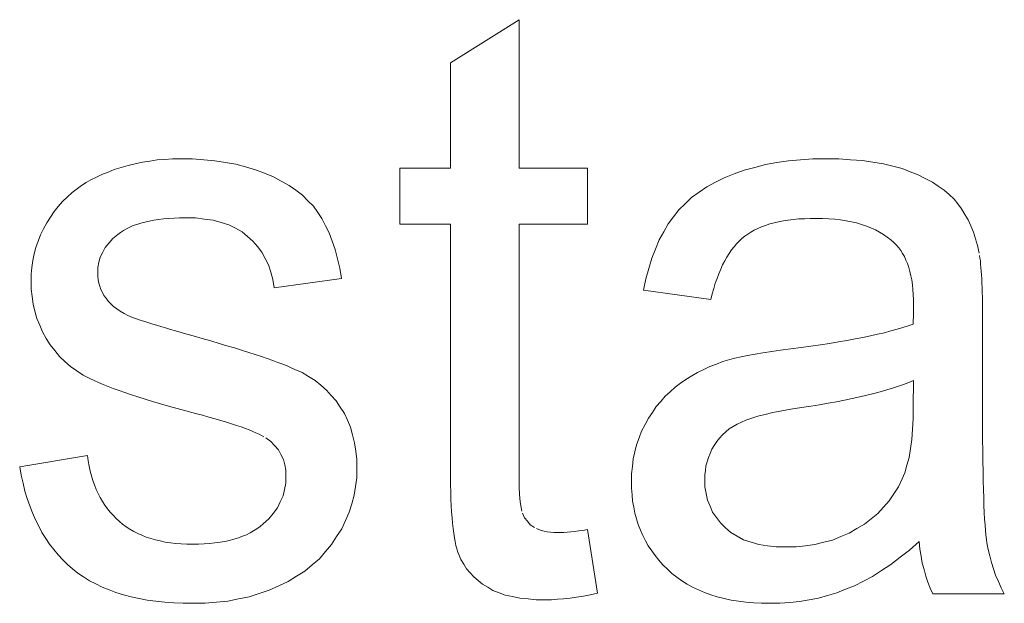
# Model space of a CAD drawing. Extents: x 1101 to 1942, y 41 to 882.
# Tile 41 of 104: x 1259.93 to 1264.12, y 848.59 to 851.07. Entities that reach past the tile are written whole.
import ezdxf

# ---------------------------------------------------------------- set-up
doc = ezdxf.new("R2010")
doc.units = 0
doc.layers.get('0').update_dxf_attribs({"lineweight": 13})
doc.layers.add('Beschriftung', color=7, linetype='Continuous', lineweight=25)

# ---------------------------------------------------------------- blocks, each defined once
blk = doc.blocks.new('Referenz-A03CP7TX1H', base_point=(1202.2632, 90.1338))
at = {"layer": 'Beschriftung', "color": 0, "lineweight": -2}
for p, q in [((1261.7624, 850.8885), (1262.0545, 851.0726)), ((1262.0545, 851.0726), (1262.0545, 850.4399)), ((1261.7624, 850.4399), (1261.7624, 850.8885)), ((1260.3303, 850.4341), (1260.3597, 850.4433)), ((1260.3597, 850.4433), (1260.3892, 850.4524)), ((1260.3892, 850.4524), (1260.4198, 850.4593)), ((1260.4198, 850.4593), (1260.4503, 850.4661)), ((1260.4503, 850.4661), (1260.4819, 850.4708)), ((1260.4819, 850.4708), (1260.5136, 850.4754)), ((1260.5136, 850.4754), (1260.5463, 850.4776)), ((1260.5463, 850.4776), (1260.579, 850.4799)), ((1260.579, 850.4799), (1260.6128, 850.4799)), ((1260.6128, 850.4799), (1260.6636, 850.4799)), ((1260.6636, 850.4799), (1260.7114, 850.4761)), ((1260.7114, 850.4761), (1260.7591, 850.4723)), ((1260.7591, 850.4723), (1260.8038, 850.4645)), ((1260.8038, 850.4645), (1260.8483, 850.4569)), ((1260.8483, 850.4569), (1260.8899, 850.4454)), ((1260.8899, 850.4454), (1260.9315, 850.4338)), ((1261.5463, 850.2017), (1261.5463, 850.4399)), ((1261.5463, 850.4399), (1261.7624, 850.4399)), ((1262.0545, 850.4399), (1262.3467, 850.4399)), ((1262.3467, 850.4399), (1262.3467, 850.2017)), ((1263.0129, 850.4319), (1263.0584, 850.4439)), ((1263.0584, 850.4439), (1263.1039, 850.4559)), ((1263.1039, 850.4559), (1263.1529, 850.4639)), ((1263.1529, 850.4639), (1263.2017, 850.4719)), ((1263.2017, 850.4719), (1263.254, 850.4759)), ((1263.254, 850.4759), (1263.3063, 850.4799)), ((1263.3063, 850.4799), (1263.3619, 850.4799)), ((1263.3619, 850.4799), (1263.417, 850.4799)), ((1263.417, 850.4799), (1263.467, 850.4766)), ((1263.467, 850.4766), (1263.517, 850.4731)), ((1263.517, 850.4731), (1263.5619, 850.4662)), ((1263.5619, 850.4662), (1263.6067, 850.4595)), ((1263.6067, 850.4595), (1263.6464, 850.4492)), ((1263.6464, 850.4492), (1263.686, 850.439)), ((1263.686, 850.439), (1263.7205, 850.4253)), ((1260.231, 850.3914), (1260.2542, 850.4026)), ((1260.2542, 850.4026), (1260.2775, 850.4138)), ((1260.2775, 850.4138), (1260.3039, 850.4239)), ((1260.3039, 850.4239), (1260.3303, 850.4341)), ((1260.9315, 850.4338), (1260.9699, 850.4185)), ((1260.9699, 850.4185), (1261.0083, 850.4031)), ((1261.0083, 850.4031), (1261.0417, 850.3849)), ((1262.8912, 850.3804), (1262.9285, 850.3999)), ((1262.9285, 850.3999), (1262.9707, 850.4159)), ((1262.9707, 850.4159), (1263.0129, 850.4319)), ((1263.7205, 850.4253), (1263.7551, 850.4117)), ((1263.7551, 850.4117), (1263.785, 850.3962)), ((1260.1735, 850.3538), (1260.1905, 850.367)), ((1260.1905, 850.367), (1260.2107, 850.3792)), ((1260.2107, 850.3792), (1260.231, 850.3914)), ((1261.0417, 850.3849), (1261.0752, 850.3669)), ((1261.0752, 850.3669), (1261.1035, 850.3461)), ((1262.8218, 850.3383), (1262.854, 850.3611)), ((1262.854, 850.3611), (1262.8912, 850.3804)), ((1263.785, 850.3962), (1263.8149, 850.3809)), ((1263.8149, 850.3809), (1263.8403, 850.3636)), ((1263.8403, 850.3636), (1263.8657, 850.3465)), ((1260.1099, 850.2983), (1260.1303, 850.3176)), ((1260.1303, 850.3176), (1260.1507, 850.3368)), ((1260.1507, 850.3368), (1260.1735, 850.3538)), ((1261.1035, 850.3461), (1261.1318, 850.3253)), ((1261.1318, 850.3253), (1261.1552, 850.3018)), ((1262.7622, 850.2891), (1262.7895, 850.3153)), ((1262.7895, 850.3153), (1262.8218, 850.3383)), ((1263.8657, 850.3465), (1263.8864, 850.3276)), ((1263.8864, 850.3276), (1263.9072, 850.3086)), ((1260.0739, 850.2555), (1260.092, 850.277)), ((1260.092, 850.277), (1260.1099, 850.2983)), ((1261.1552, 850.3018), (1261.1786, 850.2782)), ((1261.1786, 850.2782), (1261.1968, 850.252)), ((1262.7349, 850.2628), (1262.7622, 850.2891)), ((1263.9072, 850.3086), (1263.9235, 850.288)), ((1263.9235, 850.288), (1263.9396, 850.2673)), ((1260.0427, 850.2083), (1260.0583, 850.2319)), ((1260.0583, 850.2319), (1260.0739, 850.2555)), ((1261.1968, 850.252), (1261.2151, 850.2257)), ((1262.6903, 850.2035), (1262.7126, 850.2331)), ((1262.7126, 850.2331), (1262.7349, 850.2628)), ((1263.9396, 850.2673), (1263.9535, 850.2438)), ((1263.9535, 850.2438), (1263.9673, 850.2205)), ((1260.0295, 850.1826), (1260.0427, 850.2083)), ((1260.3962, 850.189), (1260.3818, 850.1824)), ((1260.4105, 850.1956), (1260.3962, 850.189)), ((1260.4268, 850.201), (1260.4105, 850.1956)), ((1260.443, 850.2065), (1260.4268, 850.201)), ((1260.4609, 850.2109), (1260.443, 850.2065)), ((1260.4789, 850.2152), (1260.4609, 850.2109)), ((1260.4987, 850.2185), (1260.4789, 850.2152)), ((1260.5186, 850.2218), (1260.4987, 850.2185)), ((1260.5402, 850.224), (1260.5186, 850.2218)), ((1260.5617, 850.2263), (1260.5402, 850.224)), ((1260.5851, 850.2273), (1260.5617, 850.2263)), ((1260.6085, 850.2284), (1260.5851, 850.2273)), ((1260.6337, 850.2284), (1260.6085, 850.2284)), ((1260.6764, 850.2284), (1260.6337, 850.2284)), ((1260.7143, 850.2235), (1260.6764, 850.2284)), ((1260.7521, 850.2186), (1260.7143, 850.2235)), ((1260.7852, 850.2087), (1260.7521, 850.2186)), ((1260.8182, 850.1989), (1260.7852, 850.2087)), ((1260.8464, 850.1843), (1260.8182, 850.1989)), ((1261.2151, 850.2257), (1261.2306, 850.1951)), ((1261.2306, 850.1951), (1261.246, 850.1644)), ((1261.7624, 850.2017), (1261.5463, 850.2017)), ((1261.7624, 849.1581), (1261.7624, 850.2017)), ((1262.3467, 850.2017), (1262.0545, 850.2017)), ((1262.0545, 850.2017), (1262.0545, 849.1401)), ((1262.6711, 850.1692), (1262.6903, 850.2035)), ((1263.0875, 850.1909), (1263.072, 850.1838)), ((1263.1048, 850.1968), (1263.0875, 850.1909)), ((1263.1221, 850.2027), (1263.1048, 850.1968)), ((1263.1412, 850.2075), (1263.1221, 850.2027)), ((1263.1601, 850.2122), (1263.1412, 850.2075)), ((1263.1808, 850.2158), (1263.1601, 850.2122)), ((1263.2015, 850.2194), (1263.1808, 850.2158)), ((1263.2239, 850.2217), (1263.2015, 850.2194)), ((1263.2462, 850.2241), (1263.2239, 850.2217)), ((1263.2703, 850.2253), (1263.2462, 850.2241)), ((1263.2943, 850.2265), (1263.2703, 850.2253)), ((1263.3201, 850.2265), (1263.2943, 850.2265)), ((1263.3476, 850.2265), (1263.3201, 850.2265)), ((1263.3734, 850.2248), (1263.3476, 850.2265)), ((1263.3993, 850.2232), (1263.3734, 850.2248)), ((1263.4234, 850.22), (1263.3993, 850.2232)), ((1263.4476, 850.2167), (1263.4234, 850.22)), ((1263.47, 850.2118), (1263.4476, 850.2167)), ((1263.4925, 850.207), (1263.47, 850.2118)), ((1263.5133, 850.2004), (1263.4925, 850.207)), ((1263.5341, 850.1939), (1263.5133, 850.2004)), ((1263.5531, 850.1857), (1263.5341, 850.1939)), ((1263.9673, 850.2205), (1263.9786, 850.1943)), ((1263.9786, 850.1943), (1263.99, 850.1681)), ((1260.0063, 850.1299), (1260.0163, 850.1568)), ((1260.0163, 850.1568), (1260.0295, 850.1826)), ((1260.3459, 850.1584), (1260.3243, 850.1408)), ((1260.3566, 850.1671), (1260.3459, 850.1584)), ((1260.3693, 850.1747), (1260.3566, 850.1671)), ((1260.3818, 850.1824), (1260.3693, 850.1747)), ((1260.8746, 850.1695), (1260.8464, 850.1843)), ((1260.898, 850.1498), (1260.8746, 850.1695)), ((1260.9213, 850.1301), (1260.898, 850.1498)), ((1261.246, 850.1644), (1261.2587, 850.1293)), ((1262.652, 850.1349), (1262.6711, 850.1692)), ((1263.0162, 850.1505), (1263.004, 850.141)), ((1263.0284, 850.16), (1263.0162, 850.1505)), ((1263.0424, 850.1683), (1263.0284, 850.16)), ((1263.0563, 850.1766), (1263.0424, 850.1683)), ((1263.072, 850.1838), (1263.0563, 850.1766)), ((1263.5722, 850.1775), (1263.5531, 850.1857)), ((1263.5896, 850.1678), (1263.5722, 850.1775)), ((1263.6069, 850.158), (1263.5896, 850.1678)), ((1263.6226, 850.1467), (1263.6069, 850.158)), ((1263.6383, 850.1352), (1263.6226, 850.1467)), ((1263.99, 850.1681), (1263.9989, 850.1393)), ((1259.9964, 850.103), (1260.0063, 850.1299)), ((1260.3082, 850.1218), (1260.292, 850.1029)), ((1260.3243, 850.1408), (1260.3082, 850.1218)), ((1260.9401, 850.1067), (1260.9213, 850.1301)), ((1260.9589, 850.0832), (1260.9401, 850.1067)), ((1261.2587, 850.1293), (1261.2713, 850.0942)), ((1262.636, 850.0959), (1262.652, 850.1349)), ((1262.9704, 850.1052), (1262.9597, 850.092)), ((1262.981, 850.1183), (1262.9704, 850.1052)), ((1262.9925, 850.1297), (1262.981, 850.1183)), ((1263.004, 850.141), (1262.9925, 850.1297)), ((1263.6523, 850.1222), (1263.6383, 850.1352)), ((1263.6626, 850.1125), (1263.6523, 850.1222)), ((1263.6717, 850.1012), (1263.6626, 850.1125)), ((1263.9989, 850.1393), (1264.0079, 850.1105)), ((1264.0079, 850.1105), (1264.0143, 850.0789)), ((1259.9833, 850.047), (1259.9898, 850.075)), ((1259.9898, 850.075), (1259.9964, 850.103)), ((1260.2705, 850.0618), (1260.2651, 850.0398)), ((1260.2812, 850.0823), (1260.2705, 850.0618)), ((1260.292, 850.1029), (1260.2812, 850.0823)), ((1260.973, 850.0559), (1260.9589, 850.0832)), ((1261.2713, 850.0942), (1261.2811, 850.0546)), ((1262.6199, 850.0571), (1262.636, 850.0959)), ((1262.94, 850.0621), (1262.9309, 850.0453)), ((1262.9498, 850.0771), (1262.94, 850.0621)), ((1262.9597, 850.092), (1262.9498, 850.0771)), ((1263.6807, 850.0898), (1263.6717, 850.1012)), ((1263.6885, 850.0768), (1263.6807, 850.0898)), ((1263.6962, 850.0637), (1263.6885, 850.0768)), ((1263.7027, 850.0489), (1263.6962, 850.0637)), ((1264.0162, 850.0691), (1264.0178, 850.0573)), ((1259.9799, 850.0179), (1259.9833, 850.047)), ((1260.2651, 850.0398), (1260.2598, 850.0179)), ((1260.9872, 850.0286), (1260.973, 850.0559)), ((1260.9966, 849.9974), (1260.9872, 850.0286)), ((1261.2811, 850.0546), (1261.2908, 850.0151)), ((1262.607, 850.0134), (1262.6199, 850.0571)), ((1262.9218, 850.0284), (1262.9135, 850.0099)), ((1262.9309, 850.0453), (1262.9218, 850.0284)), ((1263.7092, 850.0341), (1263.7027, 850.0489)), ((1263.7143, 850.0175), (1263.7092, 850.0341)), ((1264.0178, 850.0573), (1264.0194, 850.0455)), ((1264.0194, 850.0455), (1264.0207, 850.0317)), ((1264.0207, 850.0317), (1264.022, 850.0181)), ((1259.9766, 849.9888), (1259.9799, 850.0179)), ((1259.9766, 849.9584), (1259.9766, 849.9888)), ((1260.2598, 850.0179), (1260.2598, 849.9943)), ((1260.2598, 849.9943), (1260.2598, 849.9794)), ((1260.2598, 849.9794), (1260.262, 849.9652)), ((1261.0062, 849.9662), (1260.9966, 849.9974)), ((1261.2908, 850.0151), (1261.2977, 849.9712)), ((1262.5941, 849.9698), (1262.607, 850.0134)), ((1262.9053, 849.9912), (1262.8978, 849.9707)), ((1262.9135, 850.0099), (1262.9053, 849.9912)), ((1263.7195, 850.0009), (1263.7143, 850.0175)), ((1263.7234, 849.9826), (1263.7195, 850.0009)), ((1263.7272, 849.9643), (1263.7234, 849.9826)), ((1264.022, 850.0181), (1264.0232, 850.0023)), ((1264.0232, 850.0023), (1264.0243, 849.9866)), ((1264.0243, 849.9866), (1264.0253, 849.9689)), ((1259.9766, 849.9252), (1259.9766, 849.9584)), ((1260.262, 849.9652), (1260.2642, 849.951)), ((1260.2642, 849.951), (1260.2686, 849.9375)), ((1260.2686, 849.9375), (1260.2731, 849.9241)), ((1261.011, 849.9311), (1261.0062, 849.9662)), ((1261.2977, 849.9712), (1261.011, 849.9311)), ((1262.5843, 849.9216), (1262.5941, 849.9698)), ((1262.8903, 849.9503), (1262.8837, 849.928)), ((1262.8978, 849.9707), (1262.8903, 849.9503)), ((1263.7297, 849.9443), (1263.7272, 849.9643)), ((1263.7323, 849.9242), (1263.7297, 849.9443)), ((1264.0253, 849.9689), (1264.0262, 849.9512)), ((1264.0262, 849.9512), (1264.0268, 849.9315)), ((1259.9806, 849.8934), (1259.9766, 849.9252)), ((1260.2731, 849.9241), (1260.2798, 849.9114)), ((1260.2798, 849.9114), (1260.2866, 849.8987)), ((1260.2866, 849.8987), (1260.2955, 849.8867)), ((1262.8711, 849.8816), (1262.5843, 849.9216)), ((1262.877, 849.9057), (1262.8711, 849.8816)), ((1262.8837, 849.928), (1262.877, 849.9057)), ((1263.7336, 849.9024), (1263.7323, 849.9242)), ((1263.7349, 849.8807), (1263.7336, 849.9024)), ((1264.0268, 849.9315), (1264.0276, 849.9119)), ((1264.0276, 849.9119), (1264.028, 849.8903)), ((1259.9847, 849.8616), (1259.9806, 849.8934)), ((1259.9927, 849.8313), (1259.9847, 849.8616)), ((1260.2955, 849.8867), (1260.3044, 849.8743)), ((1260.3044, 849.8743), (1260.3159, 849.863)), ((1260.3159, 849.863), (1260.3274, 849.8517)), ((1260.3274, 849.8517), (1260.3414, 849.8415)), ((1263.7347, 849.8386), (1263.7349, 849.8571)), ((1263.7349, 849.8571), (1263.7349, 849.8807)), ((1264.028, 849.8903), (1264.0284, 849.8686)), ((1264.0284, 849.8686), (1264.0287, 849.845)), ((1260.0007, 849.801), (1259.9927, 849.8313)), ((1260.3414, 849.8415), (1260.3555, 849.8312)), ((1260.3555, 849.8312), (1260.372, 849.822)), ((1260.372, 849.822), (1260.3886, 849.8128)), ((1260.3886, 849.8128), (1260.4077, 849.8047)), ((1263.734, 849.8055), (1263.7344, 849.8185)), ((1263.7344, 849.8185), (1263.7345, 849.8285)), ((1263.7345, 849.8285), (1263.7347, 849.8386)), ((1264.0287, 849.845), (1264.0289, 849.8215)), ((1264.0289, 849.8215), (1264.0289, 849.7959)), ((1260.0128, 849.772), (1260.0007, 849.801)), ((1260.0248, 849.7432), (1260.0128, 849.772)), ((1260.4077, 849.8047), (1260.4294, 849.7969)), ((1260.4294, 849.7969), (1260.4403, 849.7935)), ((1260.4403, 849.7935), (1260.4512, 849.7899)), ((1260.4512, 849.7899), (1260.4647, 849.7856)), ((1260.4647, 849.7856), (1260.4781, 849.7814)), ((1260.4781, 849.7814), (1260.4943, 849.7765)), ((1260.4943, 849.7765), (1260.5105, 849.7716)), ((1260.5105, 849.7716), (1260.5293, 849.766)), ((1263.6886, 849.7617), (1263.7125, 849.7691)), ((1263.7125, 849.7691), (1263.7333, 849.7769)), ((1263.7333, 849.7769), (1263.7338, 849.7927)), ((1263.7338, 849.7927), (1263.734, 849.8055)), ((1264.0289, 849.7959), (1264.0289, 849.3869)), ((1260.0409, 849.7156), (1260.0248, 849.7432)), ((1260.5293, 849.766), (1260.5482, 849.7604)), ((1260.5482, 849.7604), (1260.5696, 849.7541)), ((1260.5696, 849.7541), (1260.5911, 849.7478)), ((1260.5911, 849.7478), (1260.6153, 849.7408)), ((1260.6153, 849.7408), (1260.6395, 849.7338)), ((1260.6395, 849.7338), (1260.6663, 849.7261)), ((1260.6663, 849.7261), (1260.7051, 849.7153)), ((1263.5195, 849.7197), (1263.5521, 849.7263)), ((1263.5521, 849.7263), (1263.5817, 849.7332)), ((1263.5817, 849.7332), (1263.6113, 849.74)), ((1263.6113, 849.74), (1263.638, 849.7472)), ((1263.638, 849.7472), (1263.6647, 849.7543)), ((1263.6647, 849.7543), (1263.6886, 849.7617)), ((1260.0569, 849.6882), (1260.0409, 849.7156)), ((1260.0768, 849.6637), (1260.0569, 849.6882)), ((1260.7051, 849.7153), (1260.741, 849.7049)), ((1260.741, 849.7049), (1260.7769, 849.6945)), ((1260.7769, 849.6945), (1260.8099, 849.6846)), ((1260.8099, 849.6846), (1260.8428, 849.6748)), ((1263.2977, 849.6825), (1263.339, 849.6883)), ((1263.339, 849.6883), (1263.3775, 849.6944)), ((1263.3775, 849.6944), (1263.4159, 849.7004)), ((1263.4159, 849.7004), (1263.4514, 849.7067)), ((1263.4514, 849.7067), (1263.4869, 849.7131)), ((1263.4869, 849.7131), (1263.5195, 849.7197)), ((1260.0966, 849.6392), (1260.0768, 849.6637)), ((1260.8428, 849.6748), (1260.8729, 849.6653)), ((1260.8729, 849.6653), (1260.9029, 849.6559)), ((1260.9029, 849.6559), (1260.9299, 849.6471)), ((1260.9299, 849.6471), (1260.957, 849.6382)), ((1263.0009, 849.637), (1263.0279, 849.6429)), ((1263.0279, 849.6429), (1263.0604, 849.6486)), ((1263.0604, 849.6486), (1263.0928, 849.6544)), ((1263.0928, 849.6544), (1263.1308, 849.66)), ((1263.1308, 849.66), (1263.1688, 849.6656)), ((1263.1688, 849.6656), (1263.2122, 849.6712)), ((1263.2122, 849.6712), (1263.2565, 849.6768)), ((1263.2565, 849.6768), (1263.2977, 849.6825)), ((1260.1201, 849.6177), (1260.0966, 849.6392)), ((1260.1437, 849.5962), (1260.1201, 849.6177)), ((1260.957, 849.6382), (1260.9812, 849.6298)), ((1260.9812, 849.6298), (1261.0054, 849.6214)), ((1261.0054, 849.6214), (1261.0267, 849.6135)), ((1261.0267, 849.6135), (1261.0479, 849.6056)), ((1261.0479, 849.6056), (1261.0662, 849.5982)), ((1262.8677, 849.5956), (1262.8955, 849.6061)), ((1262.8955, 849.6061), (1262.9232, 849.6167)), ((1262.9232, 849.6167), (1262.9524, 849.6252)), ((1262.9524, 849.6252), (1262.9739, 849.6312)), ((1262.9739, 849.6312), (1263.0009, 849.637)), ((1260.1711, 849.5776), (1260.1437, 849.5962)), ((1260.1984, 849.5591), (1260.1711, 849.5776)), ((1260.2296, 849.5436), (1260.1984, 849.5591)), ((1261.0662, 849.5982), (1261.0845, 849.5908)), ((1261.0845, 849.5908), (1261.0998, 849.5838)), ((1261.0998, 849.5838), (1261.1307, 849.5699)), ((1261.1307, 849.5699), (1261.1581, 849.553)), ((1262.7903, 849.5558), (1262.8151, 849.5705)), ((1262.8151, 849.5705), (1262.8414, 849.583)), ((1262.8414, 849.583), (1262.8677, 849.5956)), ((1260.2451, 849.5358), (1260.2296, 849.5436)), ((1260.2637, 849.5276), (1260.2451, 849.5358)), ((1260.2824, 849.5195), (1260.2637, 849.5276)), ((1260.3041, 849.511), (1260.2824, 849.5195)), ((1261.1581, 849.553), (1261.1855, 849.5361)), ((1261.1855, 849.5361), (1261.2097, 849.5159)), ((1262.7188, 849.5081), (1262.7422, 849.5247)), ((1262.7422, 849.5247), (1262.7656, 849.5413)), ((1262.7656, 849.5413), (1262.7903, 849.5558)), ((1263.6926, 849.52), (1263.6702, 849.5118)), ((1263.715, 849.5282), (1263.6926, 849.52)), ((1263.7349, 849.5367), (1263.715, 849.5282)), ((1263.7333, 849.4242), (1263.7349, 849.5367)), ((1260.3258, 849.5026), (1260.3041, 849.511)), ((1260.3507, 849.4936), (1260.3258, 849.5026)), ((1260.3755, 849.4848), (1260.3507, 849.4936)), ((1260.4034, 849.4756), (1260.3755, 849.4848)), ((1260.4313, 849.4664), (1260.4034, 849.4756)), ((1261.2097, 849.5159), (1261.2338, 849.4957)), ((1261.2338, 849.4957), (1261.2547, 849.4725)), ((1262.6766, 849.4694), (1262.6978, 849.4888)), ((1262.6978, 849.4888), (1262.7188, 849.5081)), ((1263.5657, 849.4809), (1263.5358, 849.4737)), ((1263.5931, 849.4885), (1263.5657, 849.4809)), ((1263.6204, 849.496), (1263.5931, 849.4885)), ((1263.6453, 849.5039), (1263.6204, 849.496)), ((1263.6702, 849.5118), (1263.6453, 849.5039)), ((1260.4622, 849.4568), (1260.4313, 849.4664)), ((1260.4932, 849.4472), (1260.4622, 849.4568)), ((1260.5273, 849.4373), (1260.4932, 849.4472)), ((1260.5615, 849.4274), (1260.5273, 849.4373)), ((1261.2547, 849.4725), (1261.2754, 849.4492)), ((1261.2754, 849.4492), (1261.293, 849.4228)), ((1262.6389, 849.4254), (1262.6578, 849.4474)), ((1262.6578, 849.4474), (1262.6766, 849.4694)), ((1263.3342, 849.4331), (1263.2969, 849.4268)), ((1263.3716, 849.4393), (1263.3342, 849.4331)), ((1263.4064, 849.446), (1263.3716, 849.4393)), ((1263.4412, 849.4526), (1263.4064, 849.446)), ((1263.4736, 849.4595), (1263.4412, 849.4526)), ((1263.5059, 849.4664), (1263.4736, 849.4595)), ((1263.5358, 849.4737), (1263.5059, 849.4664)), ((1260.5986, 849.4171), (1260.5615, 849.4274)), ((1260.6357, 849.4068), (1260.5986, 849.4171)), ((1260.676, 849.3962), (1260.6357, 849.4068)), ((1260.7059, 849.3882), (1260.676, 849.3962)), ((1261.293, 849.4228), (1261.3105, 849.3964)), ((1261.3105, 849.3964), (1261.3237, 849.3668)), ((1262.6056, 849.3758), (1262.6223, 849.4006)), ((1262.6223, 849.4006), (1262.6389, 849.4254)), ((1263.103, 849.3919), (1263.0711, 849.3842)), ((1263.1349, 849.3995), (1263.103, 849.3919)), ((1263.1734, 849.4068), (1263.1349, 849.3995)), ((1263.2118, 849.414), (1263.1734, 849.4068)), ((1263.2569, 849.4208), (1263.2118, 849.414)), ((1263.2969, 849.4268), (1263.2569, 849.4208)), ((1263.7333, 849.3736), (1263.7333, 849.4242)), ((1260.733, 849.3807), (1260.7059, 849.3882)), ((1260.7601, 849.3732), (1260.733, 849.3807)), ((1260.7844, 849.366), (1260.7601, 849.3732)), ((1260.8087, 849.3588), (1260.7844, 849.366)), ((1260.8301, 849.3518), (1260.8087, 849.3588)), ((1260.8516, 849.345), (1260.8301, 849.3518)), ((1261.3237, 849.3668), (1261.3368, 849.3372)), ((1262.5912, 849.3484), (1262.6056, 849.3758)), ((1262.9831, 849.3509), (1262.9665, 849.3405)), ((1263.0018, 849.3595), (1262.9831, 849.3509)), ((1263.0204, 849.368), (1263.0018, 849.3595)), ((1263.0458, 849.3761), (1263.0204, 849.368)), ((1263.0711, 849.3842), (1263.0458, 849.3761)), ((1263.7304, 849.3291), (1263.7333, 849.3736)), ((1264.0289, 849.3869), (1264.0289, 849.3334)), ((1260.8704, 849.3385), (1260.8516, 849.345)), ((1260.8891, 849.332), (1260.8704, 849.3385)), ((1260.905, 849.3258), (1260.8891, 849.332)), ((1260.9209, 849.3197), (1260.905, 849.3258)), ((1260.934, 849.3138), (1260.9209, 849.3197)), ((1260.9472, 849.308), (1260.934, 849.3138)), ((1260.9575, 849.3025), (1260.9472, 849.308)), ((1261.3368, 849.3372), (1261.3455, 849.3043)), ((1262.566, 849.292), (1262.5768, 849.3209)), ((1262.5768, 849.3209), (1262.5912, 849.3484)), ((1262.9355, 849.3176), (1262.9211, 849.3051)), ((1262.9499, 849.33), (1262.9355, 849.3176)), ((1262.9665, 849.3405), (1262.9499, 849.33)), ((1263.7275, 849.2846), (1263.7304, 849.3291)), ((1264.0289, 849.3334), (1264.0292, 849.2848)), ((1260.9679, 849.2971), (1260.9575, 849.3025)), ((1260.997, 849.277), (1260.9755, 849.292)), ((1261.0132, 849.2593), (1260.997, 849.277)), ((1261.3455, 849.3043), (1261.3543, 849.2715)), ((1261.3543, 849.2715), (1261.3587, 849.2356)), ((1262.5552, 849.2631), (1262.566, 849.292)), ((1262.8965, 849.2762), (1262.8863, 849.2598)), ((1262.9088, 849.2906), (1262.8965, 849.2762)), ((1262.9211, 849.3051), (1262.9088, 849.2906)), ((1263.7216, 849.2462), (1263.7275, 849.2846)), ((1264.0292, 849.2848), (1264.0295, 849.2364)), ((1261.0294, 849.2415), (1261.0132, 849.2593)), ((1261.0402, 849.2211), (1261.0294, 849.2415)), ((1261.3587, 849.2356), (1261.363, 849.1995)), ((1262.5408, 849.2025), (1262.548, 849.2327)), ((1262.548, 849.2327), (1262.5552, 849.2631)), ((1262.8686, 849.2261), (1262.861, 849.2089)), ((1262.8762, 849.2434), (1262.8686, 849.2261)), ((1262.8863, 849.2598), (1262.8762, 849.2434)), ((1263.7157, 849.2079), (1263.7216, 849.2462)), ((1264.0295, 849.2364), (1264.0301, 849.1927)), ((1259.9275, 849.1689), (1260.2161, 849.2165)), ((1260.2161, 849.2165), (1260.2192, 849.1937)), ((1260.2192, 849.1937), (1260.2236, 849.1722)), ((1261.051, 849.2006), (1261.0402, 849.2211)), ((1261.0565, 849.1773), (1261.051, 849.2006)), ((1261.363, 849.1995), (1261.363, 849.1603)), ((1262.5372, 849.1707), (1262.5408, 849.2025)), ((1262.8559, 849.1906), (1262.8508, 849.1724)), ((1262.861, 849.2089), (1262.8559, 849.1906)), ((1263.7068, 849.1757), (1263.7157, 849.2079)), ((1264.0301, 849.1927), (1264.0307, 849.149)), ((1259.9337, 849.1329), (1259.9275, 849.1689)), ((1260.2236, 849.1722), (1260.228, 849.1508)), ((1260.228, 849.1508), (1260.2338, 849.1306)), ((1261.0618, 849.154), (1261.0565, 849.1773)), ((1261.0618, 849.128), (1261.0618, 849.154)), ((1261.363, 849.1603), (1261.363, 849.1219)), ((1261.7624, 849.1235), (1261.7624, 849.1581)), ((1262.0545, 849.1401), (1262.0545, 849.1072)), ((1262.5336, 849.1389), (1262.5372, 849.1707)), ((1262.5336, 849.1056), (1262.5336, 849.1389)), ((1262.8483, 849.1533), (1262.8458, 849.1342)), ((1262.8508, 849.1724), (1262.8483, 849.1533)), ((1263.6863, 849.1176), (1263.698, 849.1436)), ((1263.698, 849.1436), (1263.7068, 849.1757)), ((1264.0307, 849.149), (1264.0315, 849.1102)), ((1259.9418, 849.0991), (1259.9337, 849.1329)), ((1259.9499, 849.0654), (1259.9418, 849.0991)), ((1260.2338, 849.1306), (1260.2396, 849.1104)), ((1260.2396, 849.1104), (1260.2468, 849.0916)), ((1261.0557, 849.0718), (1261.0618, 849.099)), ((1261.0618, 849.099), (1261.0618, 849.128)), ((1261.363, 849.1219), (1261.3577, 849.0848)), ((1261.7629, 849.092), (1261.7624, 849.1235)), ((1262.0545, 849.1072), (1262.0555, 849.0802)), ((1262.5336, 849.0773), (1262.5336, 849.1056)), ((1262.8458, 849.1342), (1262.8458, 849.1141)), ((1262.8458, 849.1141), (1262.8458, 849.0834)), ((1263.6709, 849.084), (1263.6863, 849.1176)), ((1264.0315, 849.1102), (1264.0325, 849.0715)), ((1259.96, 849.0337), (1259.9499, 849.0654)), ((1260.2468, 849.0916), (1260.2539, 849.0728)), ((1260.2539, 849.0728), (1260.2624, 849.0553)), ((1260.2624, 849.0553), (1260.2709, 849.0378)), ((1261.0496, 849.0446), (1261.0557, 849.0718)), ((1261.3577, 849.0848), (1261.3524, 849.0475)), ((1261.7634, 849.0604), (1261.7629, 849.092)), ((1261.7646, 849.0316), (1261.7634, 849.0604)), ((1262.0555, 849.0802), (1262.0565, 849.0532)), ((1262.5359, 849.0502), (1262.5336, 849.0773)), ((1262.8458, 849.0834), (1262.8512, 849.0554)), ((1262.8512, 849.0554), (1262.8567, 849.0272)), ((1263.6511, 849.0538), (1263.6709, 849.084)), ((1264.0325, 849.0715), (1264.0336, 849.0377)), ((1259.9701, 849.0021), (1259.96, 849.0337)), ((1260.2709, 849.0378), (1260.2808, 849.0216)), ((1260.2808, 849.0216), (1260.2906, 849.0054)), ((1261.0251, 848.994), (1261.0373, 849.0193)), ((1261.0373, 849.0193), (1261.0496, 849.0446)), ((1261.3524, 849.0475), (1261.3417, 849.0115)), ((1261.7656, 849.003), (1261.7646, 849.0316)), ((1262.0565, 849.0532), (1262.0583, 849.032)), ((1262.0583, 849.032), (1262.0602, 849.0109)), ((1262.5384, 849.0232), (1262.5359, 849.0502)), ((1262.5431, 848.9974), (1262.5384, 849.0232)), ((1262.8567, 849.0272), (1262.8679, 849.0016)), ((1263.6072, 848.9973), (1263.6313, 849.0238)), ((1263.6313, 849.0238), (1263.6511, 849.0538)), ((1264.0336, 849.0377), (1264.0348, 849.0038)), ((1259.9822, 848.9728), (1259.9701, 849.0021)), ((1259.9943, 848.9434), (1259.9822, 848.9728)), ((1260.2906, 849.0054), (1260.3018, 848.9906)), ((1260.3018, 848.9906), (1260.3131, 848.9758)), ((1260.3131, 848.9758), (1260.3256, 848.9623)), ((1261.0068, 848.9705), (1261.0251, 848.994)), ((1261.331, 848.9753), (1261.315, 848.9404)), ((1261.3417, 849.0115), (1261.331, 848.9753)), ((1261.7673, 848.9774), (1261.7656, 849.003)), ((1261.769, 848.9517), (1261.7673, 848.9774)), ((1262.0602, 849.0109), (1262.0631, 848.9956)), ((1262.0631, 848.9956), (1262.066, 848.9803)), ((1262.5478, 848.9716), (1262.5431, 848.9974)), ((1262.555, 848.9471), (1262.5478, 848.9716)), ((1262.8679, 849.0016), (1262.8789, 848.9761)), ((1262.8789, 848.9761), (1262.8955, 848.9531)), ((1263.583, 848.9707), (1263.6072, 848.9973)), ((1264.0348, 849.0038), (1264.0362, 848.975)), ((1264.0362, 848.975), (1264.0377, 848.946)), ((1260.0084, 848.9163), (1259.9943, 848.9434)), ((1260.3256, 848.9623), (1260.3383, 848.9488)), ((1260.3383, 848.9488), (1260.3522, 848.9366)), ((1260.3522, 848.9366), (1260.3661, 848.9244)), ((1260.964, 848.9255), (1260.9885, 848.9471)), ((1260.9885, 848.9471), (1261.0068, 848.9705)), ((1261.315, 848.9404), (1261.299, 848.9053)), ((1261.7712, 848.9291), (1261.769, 848.9517)), ((1261.7734, 848.9063), (1261.7712, 848.9291)), ((1262.0698, 848.9709), (1262.0775, 848.9521)), ((1262.0775, 848.9521), (1262.09, 848.9371)), ((1262.09, 848.9371), (1262.1025, 848.9221)), ((1262.5622, 848.9226), (1262.555, 848.9471)), ((1262.8955, 848.9531), (1262.912, 848.9301)), ((1262.912, 848.9301), (1262.9341, 848.9096)), ((1263.526, 848.9248), (1263.5545, 848.9478)), ((1263.5545, 848.9478), (1263.583, 848.9707)), ((1264.0377, 848.946), (1264.0395, 848.9221)), ((1260.0224, 848.8891), (1260.0084, 848.9163)), ((1260.0386, 848.8641), (1260.0224, 848.8891)), ((1260.3661, 848.9244), (1260.3815, 848.9138)), ((1260.3815, 848.9138), (1260.3968, 848.9031)), ((1260.3968, 848.9031), (1260.4136, 848.894)), ((1260.4136, 848.894), (1260.4303, 848.8849)), ((1260.8932, 848.8798), (1260.9086, 848.8879)), ((1260.9086, 848.8879), (1260.9241, 848.8959)), ((1260.9241, 848.8959), (1260.9379, 848.9053)), ((1260.9379, 848.9053), (1260.9518, 848.9147)), ((1260.9518, 848.9147), (1260.964, 848.9255)), ((1261.299, 848.9053), (1261.2776, 848.8715)), ((1261.7762, 848.8866), (1261.7734, 848.9063)), ((1262.1025, 848.9221), (1262.1199, 848.911)), ((1262.1285, 848.9055), (1262.1391, 848.9014)), ((1262.1391, 848.9014), (1262.1496, 848.8972)), ((1262.1496, 848.8972), (1262.162, 848.8944)), ((1262.162, 848.8944), (1262.1745, 848.8916)), ((1262.1745, 848.8916), (1262.1888, 848.8903)), ((1262.1888, 848.8903), (1262.203, 848.8889)), ((1262.203, 848.8889), (1262.2192, 848.8889)), ((1262.2192, 848.8889), (1262.2312, 848.8889)), ((1262.2312, 848.8889), (1262.2452, 848.8896)), ((1262.2452, 848.8896), (1262.2593, 848.8904)), ((1262.2593, 848.8904), (1262.2753, 848.892)), ((1262.2753, 848.892), (1262.2912, 848.8936)), ((1262.2912, 848.8936), (1262.309, 848.8959)), ((1262.309, 848.8959), (1262.3269, 848.8983)), ((1262.3269, 848.8983), (1262.3467, 848.9014)), ((1262.3467, 848.9014), (1262.3884, 848.6302)), ((1262.5718, 848.8993), (1262.5622, 848.9226)), ((1262.5812, 848.876), (1262.5718, 848.8993)), ((1262.9341, 848.9096), (1262.9562, 848.8892)), ((1262.9562, 848.8892), (1262.9835, 848.8739)), ((1263.4603, 848.886), (1263.4932, 848.9055)), ((1263.4932, 848.9055), (1263.526, 848.9248)), ((1264.0395, 848.9221), (1264.0411, 848.8979)), ((1264.0411, 848.8979), (1264.0432, 848.8789)), ((1260.0547, 848.8392), (1260.0386, 848.8641)), ((1260.4303, 848.8849), (1260.4484, 848.8773)), ((1260.4484, 848.8773), (1260.4665, 848.8697)), ((1260.4665, 848.8697), (1260.486, 848.8636)), ((1260.486, 848.8636), (1260.5055, 848.8575)), ((1260.5055, 848.8575), (1260.5265, 848.853)), ((1260.5265, 848.853), (1260.5473, 848.8484)), ((1260.5473, 848.8484), (1260.5696, 848.8454)), ((1260.5696, 848.8454), (1260.5919, 848.8423)), ((1260.7587, 848.8447), (1260.7808, 848.8473)), ((1260.7808, 848.8473), (1260.8011, 848.8514)), ((1260.8011, 848.8514), (1260.8215, 848.8554)), ((1260.8215, 848.8554), (1260.8403, 848.8608)), ((1260.8403, 848.8608), (1260.859, 848.8663)), ((1260.859, 848.8663), (1260.876, 848.873)), ((1260.876, 848.873), (1260.8932, 848.8798)), ((1261.2776, 848.8715), (1261.2563, 848.8376)), ((1261.779, 848.867), (1261.7762, 848.8866)), ((1261.7824, 848.8502), (1261.779, 848.867)), ((1261.7857, 848.8335), (1261.7824, 848.8502)), ((1262.5931, 848.854), (1262.5812, 848.876)), ((1262.6052, 848.8321), (1262.5931, 848.854)), ((1262.9835, 848.8739), (1263.0107, 848.8585)), ((1263.0107, 848.8585), (1263.0431, 848.8483)), ((1263.0431, 848.8483), (1263.0754, 848.8381)), ((1263.3149, 848.8376), (1263.3523, 848.8473)), ((1263.3523, 848.8473), (1263.3899, 848.8569)), ((1263.3899, 848.8569), (1263.4251, 848.8715)), ((1263.4251, 848.8715), (1263.4603, 848.886)), ((1263.7585, 848.8507), (1263.7178, 848.8146)), ((1263.7617, 848.8188), (1263.7585, 848.8507)), ((1264.0432, 848.8789), (1264.0452, 848.8598)), ((1264.0452, 848.8598), (1264.0477, 848.8456)), ((1264.0477, 848.8456), (1264.0522, 848.8171)), ((1260.0727, 848.8165), (1260.0547, 848.8392)), ((1260.0908, 848.7937), (1260.0727, 848.8165)), ((1260.5919, 848.8423), (1260.6155, 848.8408)), ((1260.6155, 848.8408), (1260.6392, 848.8393)), ((1260.6392, 848.8393), (1260.6642, 848.8393)), ((1260.6642, 848.8393), (1260.6895, 848.8393)), ((1260.6895, 848.8393), (1260.7131, 848.8407)), ((1260.7131, 848.8407), (1260.7368, 848.842)), ((1260.7368, 848.842), (1260.7587, 848.8447)), ((1261.2302, 848.8077), (1261.204, 848.7775)), ((1261.2563, 848.8376), (1261.2302, 848.8077)), ((1261.7896, 848.8197), (1261.7857, 848.8335)), ((1261.7935, 848.806), (1261.7896, 848.8197)), ((1261.798, 848.7952), (1261.7935, 848.806)), ((1262.6194, 848.8113), (1262.6052, 848.8321)), ((1262.6337, 848.7906), (1262.6194, 848.8113)), ((1263.0754, 848.8381), (1263.1129, 848.8329)), ((1263.1129, 848.8329), (1263.1504, 848.8279)), ((1263.1504, 848.8279), (1263.1929, 848.8279)), ((1263.1929, 848.8279), (1263.2351, 848.8279)), ((1263.2351, 848.8279), (1263.275, 848.8327)), ((1263.275, 848.8327), (1263.3149, 848.8376)), ((1263.7178, 848.8146), (1263.6778, 848.7839)), ((1263.767, 848.7889), (1263.7617, 848.8188)), ((1264.0522, 848.8171), (1264.0592, 848.7894)), ((1260.1109, 848.7732), (1260.0908, 848.7937)), ((1260.131, 848.7527), (1260.1109, 848.7732)), ((1261.204, 848.7775), (1261.1732, 848.7513)), ((1261.8069, 848.7736), (1261.798, 848.7952)), ((1261.8191, 848.7541), (1261.8069, 848.7736)), ((1262.6504, 848.7711), (1262.6337, 848.7906)), ((1262.6672, 848.7516), (1262.6504, 848.7711)), ((1263.6778, 848.7839), (1263.6378, 848.7532)), ((1263.7722, 848.7591), (1263.767, 848.7889)), ((1264.0592, 848.7894), (1264.0662, 848.7615)), ((1264.0662, 848.7615), (1264.0754, 848.7344)), ((1260.153, 848.7344), (1260.131, 848.7527)), ((1260.1751, 848.716), (1260.153, 848.7344)), ((1261.1424, 848.7252), (1261.1069, 848.7028)), ((1261.1732, 848.7513), (1261.1424, 848.7252)), ((1261.8313, 848.7346), (1261.8191, 848.7541)), ((1261.8466, 848.7172), (1261.8313, 848.7346)), ((1262.6862, 848.7334), (1262.6672, 848.7516)), ((1262.7053, 848.7152), (1262.6862, 848.7334)), ((1263.5987, 848.7277), (1263.5595, 848.7023)), ((1263.6378, 848.7532), (1263.5987, 848.7277)), ((1263.7795, 848.7312), (1263.7722, 848.7591)), ((1263.7868, 848.7033), (1263.7795, 848.7312)), ((1264.0754, 848.7344), (1264.0846, 848.7071)), ((1260.1997, 848.7), (1260.1751, 848.716)), ((1260.2242, 848.6839), (1260.1997, 848.7)), ((1260.2513, 848.6702), (1260.2242, 848.6839)), ((1261.0713, 848.6805), (1261.031, 848.6619)), ((1261.1069, 848.7028), (1261.0713, 848.6805)), ((1261.8621, 848.6998), (1261.8466, 848.7172)), ((1261.8807, 848.6846), (1261.8621, 848.6998)), ((1261.8994, 848.6692), (1261.8807, 848.6846)), ((1262.7264, 848.6993), (1262.7053, 848.7152)), ((1262.7475, 848.6834), (1262.7264, 848.6993)), ((1262.7707, 848.6697), (1262.7475, 848.6834)), ((1263.5211, 848.6821), (1263.4828, 848.662)), ((1263.5595, 848.7023), (1263.5211, 848.6821)), ((1263.796, 848.6774), (1263.7868, 848.7033)), ((1263.8053, 848.6516), (1263.796, 848.6774)), ((1264.0846, 848.7071), (1264.0961, 848.6805)), ((1264.0961, 848.6805), (1264.1077, 848.6538)), ((1260.2784, 848.6565), (1260.2513, 848.6702)), ((1260.308, 848.645), (1260.2784, 848.6565)), ((1260.3375, 848.6335), (1260.308, 848.645)), ((1260.9908, 848.6433), (1260.9478, 848.6295)), ((1261.031, 848.6619), (1260.9908, 848.6433)), ((1261.9213, 848.6559), (1261.8994, 848.6692)), ((1261.9432, 848.6427), (1261.9213, 848.6559)), ((1261.9695, 848.6327), (1261.9432, 848.6427)), ((1262.7939, 848.656), (1262.7707, 848.6697)), ((1262.8192, 848.6447), (1262.7939, 848.656)), ((1262.8444, 848.6333), (1262.8192, 848.6447)), ((1263.4452, 848.6472), (1263.4077, 848.6323)), ((1263.4828, 848.662), (1263.4452, 848.6472)), ((1263.8166, 848.6278), (1263.8053, 848.6516)), ((1264.1077, 848.6538), (1264.1214, 848.6278)), ((1260.3697, 848.6244), (1260.3375, 848.6335)), ((1260.4017, 848.6153), (1260.3697, 848.6244)), ((1260.4364, 848.6083), (1260.4017, 848.6153)), ((1260.4709, 848.6015), (1260.4364, 848.6083)), ((1260.5081, 848.597), (1260.4709, 848.6015)), ((1260.5452, 848.5923), (1260.5081, 848.597)), ((1260.8138, 848.597), (1260.7656, 848.5925)), ((1260.8594, 848.6063), (1260.8138, 848.597)), ((1260.9049, 848.6155), (1260.8594, 848.6063)), ((1260.9478, 848.6295), (1260.9049, 848.6155)), ((1261.9958, 848.6229), (1261.9695, 848.6327)), ((1262.0267, 848.6163), (1261.9958, 848.6229)), ((1262.0575, 848.6097), (1262.0267, 848.6163)), ((1262.0928, 848.6063), (1262.0575, 848.6097)), ((1262.1281, 848.603), (1262.0928, 848.6063)), ((1262.1678, 848.603), (1262.1281, 848.603)), ((1262.1921, 848.603), (1262.1678, 848.603)), ((1262.2181, 848.6047), (1262.1921, 848.603)), ((1262.244, 848.6064), (1262.2181, 848.6047)), ((1262.2717, 848.6099), (1262.244, 848.6064)), ((1262.2992, 848.6132), (1262.2717, 848.6099)), ((1262.3284, 848.6183), (1262.2992, 848.6132)), ((1262.3576, 848.6234), (1262.3284, 848.6183)), ((1262.3884, 848.6302), (1262.3576, 848.6234)), ((1262.8717, 848.6241), (1262.8444, 848.6333)), ((1262.899, 848.6151), (1262.8717, 848.6241)), ((1262.9283, 848.6083), (1262.899, 848.6151)), ((1262.9576, 848.6014), (1262.9283, 848.6083)), ((1262.9891, 848.5969), (1262.9576, 848.6014)), ((1263.0206, 848.5923), (1262.9891, 848.5969)), ((1263.2493, 848.5952), (1263.2076, 848.5915)), ((1263.2896, 848.6027), (1263.2493, 848.5952)), ((1263.3298, 848.61), (1263.2896, 848.6027)), ((1263.3688, 848.6212), (1263.3298, 848.61)), ((1263.4077, 848.6323), (1263.3688, 848.6212)), ((1264.1214, 848.6278), (1263.8166, 848.6278)), ((1260.5848, 848.59), (1260.5452, 848.5923)), ((1260.6243, 848.5877), (1260.5848, 848.59)), ((1260.6665, 848.5877), (1260.6243, 848.5877)), ((1260.7173, 848.5877), (1260.6665, 848.5877)), ((1260.7656, 848.5925), (1260.7173, 848.5877)), ((1263.0539, 848.59), (1263.0206, 848.5923)), ((1263.0875, 848.5877), (1263.0539, 848.59)), ((1263.123, 848.5877), (1263.0875, 848.5877)), ((1263.1659, 848.5877), (1263.123, 848.5877)), ((1263.2076, 848.5915), (1263.1659, 848.5877))]:
    blk.add_line(p, q, dxfattribs=at)

msp = doc.modelspace()

# ---------------------------------------------------------------- block references
at = {"color": 251, "lineweight": 13, "ltscale": 0.13, "true_color": 0x5f5f5f}
msp.add_blockref('Referenz-A03CP7TX1H', (1202.2632, 90.1338), dxfattribs=at)

doc.saveas('drawing.dxf')
